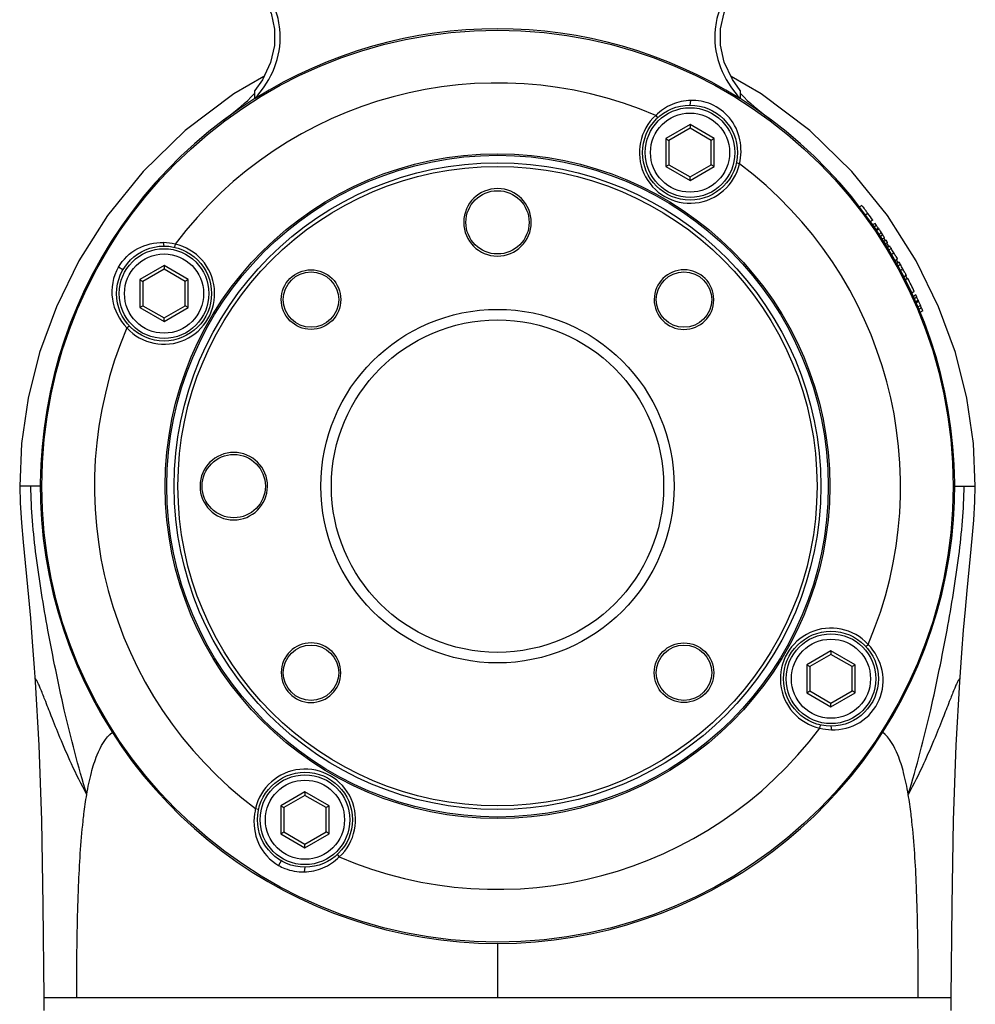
# Model space of a CAD drawing. Header units: millimetres. Extents: x 10 to 584, y 4 to 410.
# Tile 47 of 50: x 355 to 373, y 345 to 363. Entities that reach past the tile are written whole.
import ezdxf

# ---------------------------------------------------------------- set-up
doc = ezdxf.new("R2010")
doc.units = ezdxf.units.MM
doc.header["$LTSCALE"] = 32.67
doc.layers.get('0').update_dxf_attribs({"linetype": 'CONTINUOUS'})

msp = doc.modelspace()

# ---------------------------------------------------------------- linework, layer by layer
at = {"color": 7, "linetype": 'Continuous'}
for p, q in [((359.3045, 361.9373), (359.3045, 362.0902)), ((368.5045, 362.0902), (368.5045, 361.9373)), ((359.3083, 361.9398), (359.3045, 361.9373)), ((367.5545, 361.8142), (367.5689, 361.903)), ((368.5045, 361.9373), (368.5006, 361.9398)), ((366.9445, 361.5759), (366.9038, 361.6201)), ((367.5545, 361.4454), (367.0945, 361.1798)), ((367.5545, 361.3761), (367.1545, 361.1452)), ((367.5545, 361.4454), (367.5545, 361.3761)), ((368.0145, 361.1798), (367.5545, 361.4454)), ((367.9545, 361.1452), (367.5545, 361.3761)), ((367.0945, 361.1798), (367.0945, 360.6486)), ((367.0945, 361.1798), (367.1545, 361.1452)), ((367.1545, 361.1452), (367.1545, 360.6833)), ((368.0145, 361.1798), (367.9545, 361.1452)), ((367.9545, 360.6833), (367.9545, 361.1452)), ((368.0145, 360.6486), (368.0145, 361.1798)), ((368.4911, 360.7037), (368.4326, 360.7168)), ((367.0945, 360.6486), (367.1545, 360.6833)), ((367.0945, 360.6486), (367.5545, 360.3831)), ((367.1545, 360.6833), (367.5545, 360.4523)), ((367.5545, 360.4523), (367.9545, 360.6833)), ((367.5545, 360.3831), (368.0145, 360.6486)), ((368.0145, 360.6486), (367.9545, 360.6833)), ((367.5545, 360.3831), (367.5545, 360.4523)), ((370.8114, 359.9116), (370.7647, 359.8846)), ((370.9281, 359.7592), (370.8758, 359.7291)), ((370.9221, 359.7674), (370.9281, 359.7592)), ((371.0184, 359.6333), (370.9662, 359.6032)), ((371.0616, 359.5727), (371.0094, 359.5425)), ((371.0898, 359.5319), (371.0376, 359.5018)), ((371.0686, 359.454), (371.1207, 359.4841)), ((371.136, 359.4614), (371.0839, 359.4314)), ((371.1207, 359.4841), (371.1354, 359.4624)), ((371.136, 359.4614), (371.1448, 359.4484)), ((371.1603, 359.4256), (371.1749, 359.4042)), ((371.1749, 359.4042), (371.1825, 359.393)), ((371.1825, 359.393), (371.1305, 359.3629)), ((371.21, 359.3523), (371.1644, 359.3259)), ((371.2434, 359.3006), (371.1914, 359.2705)), ((371.2734, 359.2536), (371.2213, 359.2236)), ((371.2276, 359.2914), (371.2554, 359.2432)), ((357.5825, 359.1422), (357.573, 359.2091)), ((357.7931, 359.1788), (357.78, 359.1203)), ((371.2997, 359.2118), (371.2477, 359.1817)), ((371.2801, 359.2005), (371.3237, 359.125)), ((371.3455, 359.1376), (371.2935, 359.1076)), ((371.3711, 359.0954), (371.3191, 359.0654)), ((371.3669, 358.9825), (371.4189, 359.0125)), ((371.4879, 358.8911), (371.4359, 358.8611)), ((371.4574, 358.9462), (371.4792, 358.9075)), ((371.466, 358.8785), (371.4972, 358.8244)), ((371.4838, 358.8991), (371.4869, 358.8933)), ((356.803, 358.6923), (356.7168, 358.7421)), ((357.5825, 358.7734), (357.1225, 358.5078)), ((357.5825, 358.7041), (357.1825, 358.4732)), ((357.5825, 358.7734), (357.5825, 358.7041)), ((358.0425, 358.5078), (357.5825, 358.7734)), ((357.9825, 358.4732), (357.5825, 358.7041)), ((371.5205, 358.8379), (371.4685, 358.8079)), ((371.5444, 358.7946), (371.4924, 358.7646)), ((371.5369, 358.6799), (371.5889, 358.7099)), ((357.1225, 358.5078), (357.1225, 357.9767)), ((357.1225, 358.5078), (357.1825, 358.4732)), ((357.1825, 358.4732), (357.1825, 358.0113)), ((358.0425, 358.5078), (357.9825, 358.4732)), ((357.9825, 358.0113), (357.9825, 358.4732)), ((358.0425, 357.9767), (358.0425, 358.5078)), ((371.6531, 358.5857), (371.6011, 358.5556)), ((371.6248, 358.642), (371.645, 358.6025)), ((371.6841, 358.53), (371.6321, 358.5)), ((371.6396, 358.5779), (371.6714, 358.5227)), ((371.6493, 358.5939), (371.6522, 358.5879)), ((371.8061, 358.2792), (371.7596, 358.2524)), ((371.8351, 358.2164), (371.7883, 358.1894)), ((371.8556, 358.1712), (371.8033, 358.141)), ((371.8317, 358.0918), (371.8776, 358.1183)), ((371.8776, 358.1183), (371.8882, 358.0942)), ((357.1225, 357.9767), (357.1825, 358.0113)), ((357.1225, 357.9767), (357.5825, 357.7111)), ((357.1825, 358.0113), (357.5825, 357.7804)), ((357.5825, 357.7804), (357.9825, 358.0113)), ((357.5825, 357.7111), (358.0425, 357.9767)), ((358.0425, 357.9767), (357.9825, 358.0113)), ((371.8887, 358.0932), (371.8364, 358.063)), ((371.9223, 358.0173), (371.87, 357.987)), ((371.8887, 358.0932), (371.895, 358.0787)), ((371.9422, 357.9722), (371.8898, 357.9419)), ((371.9062, 358.0535), (371.9168, 358.0297)), ((371.966, 357.9149), (371.9136, 357.8847)), ((371.9168, 358.0297), (371.9223, 358.0173)), ((357.5825, 357.7111), (357.5825, 357.7804)), ((356.8766, 357.5916), (356.9207, 357.6323)), ((354.8785, 355.4016), (354.8458, 354.5922)), ((355.2403, 354.5922), (354.8458, 354.5922)), ((372.5686, 354.5922), (372.9631, 354.5922)), ((370.8882, 351.5522), (370.9324, 351.5929)), ((370.2265, 351.4734), (369.7665, 351.2078)), ((370.2265, 351.4041), (369.8265, 351.1732)), ((370.2265, 351.4734), (370.2265, 351.4041)), ((370.6865, 351.2078), (370.2265, 351.4734)), ((370.6265, 351.1732), (370.2265, 351.4041)), ((369.7665, 351.2078), (369.7665, 350.6767)), ((369.7665, 351.2078), (369.8265, 351.1732)), ((370.6865, 351.2078), (370.6265, 351.1732)), ((370.6865, 350.6767), (370.6865, 351.2078)), ((369.8265, 351.1732), (369.8265, 350.7113)), ((370.6265, 350.7113), (370.6265, 351.1732)), ((369.7665, 350.6767), (369.8265, 350.7113)), ((369.7665, 350.6767), (370.2265, 350.4111)), ((369.8265, 350.7113), (370.2265, 350.4804)), ((370.2265, 350.4804), (370.6265, 350.7113)), ((370.2265, 350.4111), (370.6865, 350.6767)), ((370.6865, 350.6767), (370.6265, 350.7113)), ((370.2265, 350.4111), (370.2265, 350.4804)), ((370.0158, 350.0056), (370.029, 350.0642)), ((370.2265, 350.0422), (370.2359, 349.9753)), ((360.2545, 348.8014), (359.7945, 348.5358)), ((360.2545, 348.8014), (360.2545, 348.7321)), ((360.7145, 348.5358), (360.2545, 348.8014)), ((360.2545, 348.7321), (359.8545, 348.5012)), ((360.6545, 348.5012), (360.2545, 348.7321)), ((359.3178, 348.4807), (359.3764, 348.4676)), ((359.7945, 348.5358), (359.7945, 348.0047)), ((359.7945, 348.5358), (359.8545, 348.5012)), ((359.8545, 348.5012), (359.8545, 348.0393)), ((360.7145, 348.5358), (360.6545, 348.5012)), ((360.6545, 348.0393), (360.6545, 348.5012)), ((360.7145, 348.0047), (360.7145, 348.5358)), ((359.7945, 348.0047), (359.8545, 348.0393)), ((359.8545, 348.0393), (360.2545, 347.8084)), ((360.2545, 347.8084), (360.6545, 348.0393)), ((360.7145, 348.0047), (360.6545, 348.0393)), ((359.7945, 348.0047), (360.2545, 347.7391)), ((360.2545, 347.7391), (360.7145, 348.0047)), ((360.2545, 347.7391), (360.2545, 347.8084)), ((359.805, 347.4904), (359.7552, 347.4042)), ((360.8645, 347.6085), (360.9052, 347.5644)), ((360.2545, 347.3702), (360.24, 347.2815)), ((363.9045, 345.9252), (363.9045, 344.8922)), ((355.3045, 344.8922), (355.3045, 344.6522)), ((372.5045, 344.8922), (355.3045, 344.8922)), ((372.5045, 344.6522), (372.5045, 344.8922))]:
    msp.add_line(p, q, dxfattribs=at)
for points in [[(358.4254, 364.7075), (358.8982, 364.4203), (359.2451, 364.1325), (359.4702, 363.8477), (359.6111, 363.5552), (359.6797, 363.2525), (359.6784, 362.9407), (359.6039, 362.6197), (359.4466, 362.2915), (359.3045, 362.0902)], [(368.5045, 362.0902), (368.3594, 362.2964), (368.203, 362.6256), (368.1298, 362.9475), (368.1301, 363.2596), (368.2005, 363.5626), (368.3439, 363.8559), (368.5727, 364.1415), (368.9238, 364.4292)], [(359.4767, 362.3544), (358.9054, 362.027), (357.9861, 361.3328), (357.1841, 360.5526), (356.5126, 359.7211), (355.9677, 358.8614), (355.541, 357.991), (355.223, 357.1226), (355.0042, 356.2606), (354.8785, 355.4016)], [(372.9631, 354.5922), (372.9305, 355.4016), (372.8047, 356.2606), (372.5859, 357.1226), (372.268, 357.991), (371.8413, 358.8614), (371.2964, 359.7211), (370.6248, 360.5526), (369.8228, 361.3328), (368.9035, 362.027), (368.3317, 362.3547)], [(354.8458, 354.5922), (354.8562, 354.2737), (354.8808, 353.8958), (354.9124, 353.5278), (355.0132, 352.4855)], [(372.8078, 352.6125), (372.8718, 353.2671), (372.9031, 353.6), (372.9322, 353.9489), (372.9541, 354.3017), (372.9631, 354.5922)], [(372.6695, 350.8863), (372.708, 351.4317), (372.7416, 351.8646), (372.7749, 352.257), (372.8078, 352.6125)], [(355.0132, 352.4855), (355.0488, 352.0885), (355.0851, 351.641), (355.1215, 351.1468), (355.1395, 350.8863)], [(355.1396, 350.8856), (355.2099, 349.6832), (355.259, 348.2555), (355.286, 346.6482), (355.3045, 344.8922)], [(372.5045, 344.8922), (372.523, 346.6482), (372.55, 348.2555), (372.5991, 349.6832), (372.6693, 350.8856)]]:
    msp.add_lwpolyline(points, dxfattribs=at)
for centre, radius in [((363.9045, 354.5922), 8.6402), ((367.5545, 360.9142), 0.9), ((367.5545, 360.9142), 0.85), ((367.5545, 360.9142), 0.75), ((363.9045, 354.5922), 6.3), ((363.9045, 354.5922), 6.2707), ((363.9045, 354.5922), 6.1293), ((363.9045, 354.5922), 6.0586), ((363.9045, 359.5922), 0.6), ((357.5825, 358.2422), 0.9), ((357.5825, 358.2422), 0.85), ((357.5825, 358.2422), 0.75), ((360.3689, 358.1278), 0.565), ((360.3689, 358.1278), 0.525), ((367.44, 358.1278), 0.525), ((363.9045, 354.5922), 3.35), ((363.9045, 354.5922), 3.15), ((358.9045, 354.5922), 0.6), ((370.2265, 350.9422), 0.9), ((370.2265, 350.9422), 0.85), ((360.3689, 351.0567), 0.525), ((367.44, 351.0567), 0.565), ((367.44, 351.0567), 0.525), ((370.2265, 350.9422), 0.75), ((360.2545, 348.2702), 0.9), ((360.2545, 348.2702), 0.85), ((360.2545, 348.2702), 0.75)]:
    msp.add_circle(centre, radius, dxfattribs=at)
for centre, radius, start, end in [((363.9045, 354.5922), 8.6666, 57.97232, 122.02768), ((363.9045, 354.5922), 7.641, 66.8885, 143.1115), ((357.5306, 363.6394), 2.3879, 316.22456, 317.97552), ((357.3154, 363.6872), 2.6505, 318.75306, 321.24103), ((370.5288, 363.7175), 2.697, 218.79071, 221.23669), ((370.2784, 363.6395), 2.3879, 222.02427, 223.78373), ((363.9045, 354.5922), 8.667, 122.05582, 57.94418), ((357.4748, 363.6927), 2.4651, 315.42565, 316.22941), ((370.3342, 363.6927), 2.4651, 223.77879, 224.57437), ((367.5545, 360.9142), 0.96, 132.67516, 347.32484), ((363.9045, 354.5922), 7.641, 336.8885, 53.1115), ((363.9045, 359.5922), 0.64, 180, 179.51914), ((366.6057, 356.5957), 5.3564, 37.06472, 37.40542), ((366.0111, 356.1465), 6.1016, 36.71455, 37.06561), ((365.6355, 355.866), 6.5703, 36.42632, 36.71673), ((365.8241, 356.0039), 6.3368, 34.943, 36.34417), ((363.9045, 354.5922), 8.7194, 34.50735, 34.83296), ((363.9045, 354.5922), 8.718, 34.13342, 34.50793), ((379.6085, 365.1821), 10.223, 214.11539, 214.2697), ((363.9045, 354.5922), 8.7194, 32.68248, 33.08688), ((363.9045, 354.5922), 8.7194, 31.99165, 32.31641), ((357.5825, 358.2422), 0.96, 222.67516, 77.32484), ((357.5426, 358.1735), 1.0361, 76.00528, 88.31509), ((363.9045, 354.5922), 8.7194, 31.09433, 31.41909), ((363.9045, 354.5922), 8.7181, 30.46577, 31.09442), ((366.034, 355.8423), 6.2488, 29.78301, 30.48615), ((370.5832, 358.4123), 1.0238, 28.39445, 28.9314), ((357.4467, 358.318), 0.8441, 149.84599, 150.1646), ((367.44, 358.1278), 0.565, 0, 359.45537), ((363.9045, 354.5922), 8.7194, 28.81329, 29.13792), ((363.9045, 354.5922), 8.7181, 28.1843, 28.81319), ((366.0795, 355.7552), 6.2517, 27.50133, 28.20465), ((370.7271, 358.1418), 1.0271, 26.11388, 26.65022), ((363.9045, 354.5922), 8.7194, 25.01427, 26.84695), ((363.9045, 354.5922), 8.7194, 24.23353, 24.5597), ((363.9045, 354.5922), 8.718, 23.85702, 24.23257), ((381.3545, 362.2582), 10.3416, 203.83717, 203.99011), ((363.9045, 354.5922), 8.7194, 22.39987, 22.80715), ((363.9045, 354.5922), 7.641, 156.8885, 233.1115), ((358.9045, 354.5922), 0.64, 0, 359.51914), ((370.2265, 350.9422), 0.96, 42.67516, 257.32484), ((360.3689, 351.0567), 0.565, 0, 359.45537), ((363.9045, 354.5922), 7.641, 246.8885, 323.1115), ((370.2666, 351.0109), 1.036, 255.99469, 268.30542), ((360.2545, 348.2702), 0.96, 312.67516, 167.32484), ((360.3533, 348.2247), 1.0666, 166.10517, 171.46264)]:
    msp.add_arc(centre, radius, start, end, dxfattribs=at)
for centre, major_axis, start_param, end_param in [((363.9645, 354.4882), (-4.3638, 7.5583), -1.5031814, -1.4975538), ((363.9644, 354.4885), (-4.353, 7.5397), -1.6826681, -1.6770069)]:
    msp.add_ellipse(centre, major_axis=major_axis, ratio=0.9999053, start_param=start_param, end_param=end_param, dxfattribs=at)
for points, knots in [([(359.3823, 362.0279), (359.5194, 362.1989), (359.7474, 362.5852), (359.8132, 363.1474), (359.7214, 363.5796), (359.5343, 363.9802), (359.3057, 364.2294), (359.1352, 364.367)], [0, 0, 0, 0, 0.2499536, 0.4993254, 0.6246899, 0.7500589, 1, 1, 1, 1]), ([(368.6759, 364.3684), (368.5905, 364.2989), (368.4276, 364.1491), (368.23, 363.8821), (368.0875, 363.5813), (367.9963, 363.1486), (368.061, 362.5858), (368.2893, 362.199), (368.4266, 362.0279)], [0, 0, 0, 0, 0.1253503, 0.250668, 0.3759205, 0.5011619, 0.7502887, 1, 1, 1, 1]), ([(367.5689, 361.9029), (367.4482, 361.9), (367.2021, 361.8465), (366.9933, 361.7063), (366.9038, 361.62)], [0, 0, 0, 0, 0.4926938, 1, 1, 1, 1]), ([(368.491, 360.7036), (368.5276, 360.8509), (368.5361, 361.1666), (368.3361, 361.5876), (367.9805, 361.8538), (367.6998, 361.906), (367.5689, 361.903)], [0, 0, 0, 0, 0.2619546, 0.5240692, 0.7741196, 1, 1, 1, 1]), ([(370.8114, 359.9116), (370.8127, 359.9123), (370.8163, 359.9031), (370.8259, 359.8962), (370.8411, 359.8738), (370.8535, 359.8587), (370.8606, 359.8494)], [0, 0, 0, 0, 0.055902, 0.2364325, 0.5578187, 1, 1, 1, 1]), ([(356.7168, 358.7421), (356.8014, 358.8892), (357.0593, 359.1373), (357.4055, 359.214), (357.573, 359.2091)], [0, 0, 0, 0, 0.5032238, 1, 1, 1, 1]), ([(371.4869, 358.8933), (371.4872, 358.8927), (371.4872, 358.8922), (371.4881, 358.8912), (371.4879, 358.8911)], [0, 0, 0, 0, 0.7434471, 1, 1, 1, 1]), ([(356.7144, 358.738), (356.6134, 358.5619), (356.5335, 358.1261), (356.7353, 357.7385), (356.8767, 357.5915)], [0, 0, 0, 0, 0.4988254, 1, 1, 1, 1]), ([(371.6522, 358.5879), (371.6524, 358.5873), (371.6525, 358.5868), (371.6533, 358.5858), (371.6531, 358.5857)], [0, 0, 0, 0, 0.74258, 1, 1, 1, 1]), ([(356.1175, 348.7492), (355.9536, 349.2784), (355.6879, 350.3137), (355.3787, 351.8261), (355.1469, 353.2371), (355.0631, 354.1518), (355.0566, 354.5922)], [0, 0, 0, 0, 0.2792867, 0.5381832, 0.777951, 1, 1, 1, 1]), ([(371.6914, 348.7492), (371.8554, 349.2784), (372.1212, 350.3137), (372.4302, 351.8261), (372.6622, 353.2371), (372.7459, 354.1518), (372.7524, 354.5922)], [0, 0, 0, 0, 0.2792851, 0.5381834, 0.7779532, 1, 1, 1, 1]), ([(370.2359, 349.9753), (370.4206, 349.9696), (370.8066, 350.0662), (371.1967, 350.5161), (371.2526, 351.1097), (371.0623, 351.4577), (370.9323, 351.5929)], [0, 0, 0, 0, 0.247628, 0.4999996, 0.7485546, 1, 1, 1, 1]), ([(356.1175, 348.7492), (356.0141, 348.9391), (355.8377, 349.2965), (355.6215, 349.796), (355.4571, 350.2038), (355.3359, 350.5162), (355.2564, 350.7191), (355.2086, 350.8328), (355.182, 350.8885), (355.1666, 350.9164), (355.1498, 350.937), (355.1411, 350.9289), (355.1387, 350.9123), (355.1388, 350.8977), (355.1396, 350.8863)], [0, 0, 0, 0, 0.2654811, 0.4888167, 0.6682766, 0.8049439, 0.9009115, 0.9343111, 0.9583541, 0.9732809, 0.9797818, 0.9820363, 0.9858878, 1, 1, 1, 1]), ([(372.6694, 350.8863), (372.6701, 350.8978), (372.6702, 350.9123), (372.6678, 350.9289), (372.6592, 350.937), (372.6424, 350.9164), (372.6269, 350.8885), (372.6003, 350.8328), (372.5525, 350.7191), (372.473, 350.5161), (372.3518, 350.2038), (372.1874, 349.796), (371.9713, 349.2964), (371.7949, 348.939), (371.6914, 348.7492)], [0, 0, 0, 0, 0.0141069, 0.0179562, 0.0202097, 0.0267139, 0.0416443, 0.0656905, 0.0990928, 0.1950643, 0.3317334, 0.5111926, 0.7345249, 1, 1, 1, 1]), ([(356.1176, 348.7492), (356.1413, 348.8881), (356.1929, 349.1423), (356.3207, 349.5519), (356.4701, 349.8208), (356.6058, 349.9291)], [0, 0, 0, 0, 0.3262237, 0.5978559, 1, 1, 1, 1]), ([(371.6914, 348.7492), (371.6677, 348.8881), (371.616, 349.1423), (371.4883, 349.5519), (371.3389, 349.8209), (371.2031, 349.9291)], [0, 0, 0, 0, 0.3262317, 0.5978622, 1, 1, 1, 1]), ([(356.0483, 348.2443), (356.0532, 348.289), (356.0728, 348.4578), (356.0966, 348.6261), (356.1176, 348.7492)], [0, 0, 0, 0, 0.2646147, 1, 1, 1, 1]), ([(371.7606, 348.2442), (371.7557, 348.289), (371.7363, 348.4578), (371.7125, 348.6262), (371.6915, 348.7493)], [0, 0, 0, 0, 0.265107, 1, 1, 1, 1]), ([(355.9462, 346.5359), (355.9506, 346.6959), (355.9698, 347.266), (356.0036, 347.8362), (356.0483, 348.2443)], [0, 0, 0, 0, 0.2805084, 1, 1, 1, 1]), ([(359.2985, 348.3831), (359.2706, 348.197), (359.3196, 347.7991), (359.5915, 347.4981), (359.7553, 347.4042)], [0, 0, 0, 0, 0.4991683, 1, 1, 1, 1]), ([(371.8628, 346.5358), (371.8584, 346.6943), (371.8392, 347.2645), (371.8055, 347.8347), (371.7607, 348.2443)], [0, 0, 0, 0, 0.2778881, 1, 1, 1, 1]), ([(360.24, 347.2815), (360.3608, 347.2845), (360.6069, 347.338), (360.8156, 347.4781), (360.9052, 347.5644)], [0, 0, 0, 0, 0.4926935, 1, 1, 1, 1]), ([(359.7553, 347.4042), (359.7924, 347.3828), (359.9437, 347.3093), (360.1151, 347.2785), (360.24, 347.2815)], [0, 0, 0, 0, 0.2556312, 1, 1, 1, 1]), ([(355.9265, 344.8922), (355.9265, 345.039), (355.9279, 345.5869), (355.9352, 346.1349), (355.9462, 346.5358)], [0, 0, 0, 0, 0.2678817, 1, 1, 1, 1]), ([(371.8825, 344.8922), (371.8825, 345.0391), (371.8811, 345.587), (371.8738, 346.1349), (371.8628, 346.5358)], [0, 0, 0, 0, 0.2680021, 1, 1, 1, 1])]:
    msp.add_open_spline(points, degree=3, knots=knots, dxfattribs=at)
for points in [[(358.6963, 361.5204), (358.8811, 361.6593), (359.0684, 361.7979), (359.2307, 361.9626)], [(368.5783, 361.9626), (368.7405, 361.7979), (368.9278, 361.6594), (369.1126, 361.5205)]]:
    msp.add_open_spline(points, degree=3, dxfattribs=at)

doc.saveas('drawing.dxf')
